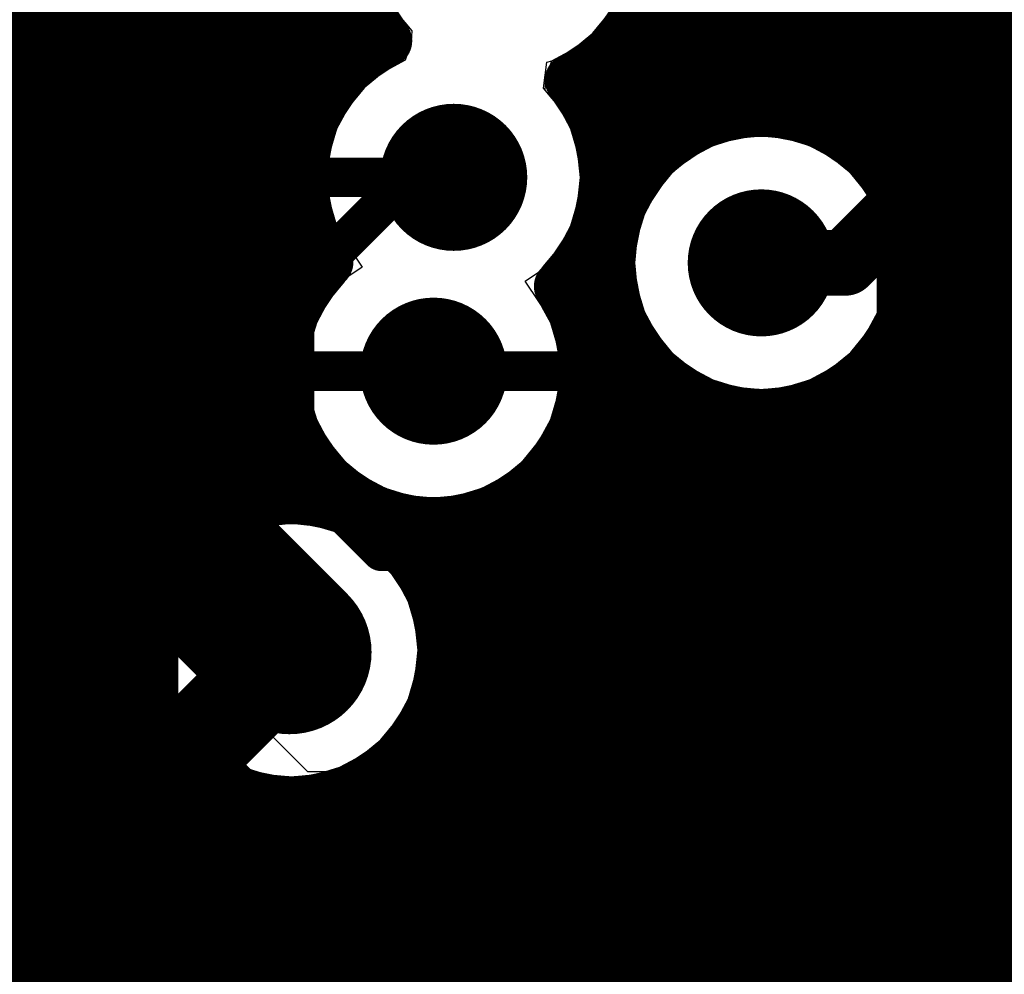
# Model space of a CAD drawing. Header units: millimetres. Extents: x 1.27 to 3.86, y 0.66 to 4.7.
# Tile 42 of 236: x 2.32 to 2.47, y 3.01 to 3.16. Entities that reach past the tile are written whole.
import ezdxf

# ---------------------------------------------------------------- set-up
doc = ezdxf.new("R2010")
doc.units = ezdxf.units.MM
doc.header["$MEASUREMENT"] = 0
for name, color, linetype in [('BottomLayer', 5, 'Continuous'), ('MidLayer1', 16, 'Continuous'), ('MidLayer2', 76, 'Continuous'), ('MidLayer3', 90, 'Continuous'), ('MidLayer4', 156, 'Continuous'), ('MidLayer5', 130, 'Continuous'), ('MidLayer6', 216, 'Continuous'), ('MultiLayer', 9, 'Continuous'), ('TopLayer', 1, 'Continuous'), ('ViaHoleLayer', 16, 'Continuous')]:
    doc.layers.add(name, color=color, linetype=linetype)

# ---------------------------------------------------------------- blocks, each defined once
blk = doc.blocks.new('0603_76')
at = {"layer": 'TopLayer'}
for points in [[(-0.0118111, -0.0187008), (-0.0118111, 0.0187008), (-0.0511811, -0.0187008), (-0.0511811, 0.0187008)], [(0.051181, -0.0187008), (0.051181, 0.0187008), (0.011811, -0.0187008), (0.011811, 0.0187008)]]:
    blk.add_solid(points, dxfattribs=at)
blk = doc.blocks.new('0603_117')
at = {"layer": 'TopLayer'}
for points in [[(-0.011811, -0.0187008), (-0.011811, 0.0187008), (-0.051181, -0.0187008), (-0.051181, 0.0187008)], [(0.051181, -0.0187008), (0.051181, 0.0187008), (0.011811, -0.0187008), (0.011811, 0.0187008)]]:
    blk.add_solid(points, dxfattribs=at)
blk = doc.blocks.new('0402L_B_259')
at = {"layer": 'BottomLayer'}
for points in [[(-0.031496, 0.0098425), (-0.031496, -0.0098425), (-0.007874, 0.0098425), (-0.007874, -0.0098425)], [(0.0078741, 0.0098425), (0.0078741, -0.0098425), (0.0314961, 0.0098425), (0.0314961, -0.0098425)]]:
    blk.add_solid(points, dxfattribs=at)
blk = doc.blocks.new('0201_B_312')
at = {"layer": 'BottomLayer'}
for points in [[(-0.0220472, 0.0082677), (-0.0220472, -0.0082677), (-0.003937, 0.0082677), (-0.003937, -0.0082677)], [(0.003937, 0.0082677), (0.003937, -0.0082677), (0.0220472, 0.0082677), (0.0220472, -0.0082677)]]:
    blk.add_solid(points, dxfattribs=at)
blk = doc.blocks.new('0402L_B_318')
at = {"layer": 'BottomLayer'}
for points in [[(-0.031496, 0.0098425), (-0.031496, -0.0098425), (-0.007874, 0.0098425), (-0.007874, -0.0098425)], [(0.0078741, 0.0098425), (0.0078741, -0.0098425), (0.0314961, 0.0098425), (0.0314961, -0.0098425)]]:
    blk.add_solid(points, dxfattribs=at)
blk = doc.blocks.new('0201_033_B_332')
at = {"layer": 'BottomLayer'}
for points in [[(-0.0220472, 0.0082677), (-0.0220472, -0.0082677), (-0.003937, 0.0082677), (-0.003937, -0.0082677)], [(0.003937, 0.0082677), (0.003937, -0.0082677), (0.0220472, 0.0082677), (0.0220472, -0.0082677)]]:
    blk.add_solid(points, dxfattribs=at)
blk = doc.blocks.new('0201_033_B_334')
at = {"layer": 'BottomLayer'}
for points in [[(-0.0220472, 0.0082677), (-0.0220472, -0.0082677), (-0.003937, 0.0082677), (-0.003937, -0.0082677)], [(0.003937, 0.0082677), (0.003937, -0.0082677), (0.0220472, 0.0082677), (0.0220472, -0.0082677)]]:
    blk.add_solid(points, dxfattribs=at)

msp = doc.modelspace()

# ---------------------------------------------------------------- linework, layer by layer
at = {"layer": 'BottomLayer'}
for points, const_width in [([(2.2885365, 3.1632129), (2.3227501, 3.1289993)], 0.006), ([(2.2732238, 3.1435279), (2.3227509, 3.0940008)], 0.006), ([(2.4450543, 3.1179982), (2.4607394, 3.1336833)], 0.01), ([(2.3487351, 3.1290008), (2.3507653, 3.131031)], 0.006), ([(2.3507653, 3.131031), (2.3854559, 3.131031)], 0.006), ([(2.4322799, 3.118), (2.4450525, 3.118)], 0.01), ([(2.4450525, 3.118), (2.4450543, 3.1179982)], 0.01), ([(2.3487351, 3.0940008), (2.3562393, 3.101505)], 0.006), ([(2.3562393, 3.101505), (2.3823939, 3.101505)], 0.006), ([(2.4474534, 3.0810284), (2.46074, 3.094315)], 0.006), ([(2.46074, 3.094315), (2.4660557, 3.0889993)], 0.006), ([(2.4660557, 3.0889993), (2.4957422, 3.0889993)], 0.006), ([(2.4474534, 3.0564613), (2.4474534, 3.0810284)], 0.006), ([(2.3296913, 3.0279501), (2.3607394, 3.0589982)], 0.015), ([(2.4199921, 3.029), (2.4474534, 3.0564613)], 0.006), ([(2.3281599, 3.0279501), (2.3296913, 3.0279501)], 0.015), ([(2.37011, 3.0051021), (2.3940079, 3.029)], 0.006)]:
    msp.add_lwpolyline(points, dxfattribs=dict(at, const_width=const_width))
for points, const_width in [([(2.3798559, 3.131031, 1), (2.3910559, 3.131031, 1)], 0.0112), ([(2.4582394, 3.1336833, 1), (2.4632394, 3.1336833, 1)], 0.005), ([(2.3492653, 3.131031, 1), (2.3522653, 3.131031, 1)], 0.003), ([(2.3492653, 3.131031, 1), (2.3522653, 3.131031, 1)], 0.003), ([(2.3839559, 3.131031, 1), (2.3869559, 3.131031, 1)], 0.003), ([(2.3212501, 3.1289993, 1), (2.3242501, 3.1289993, 1)], 0.003), ([(2.3472351, 3.1290008, 1), (2.3502351, 3.1290008, 1)], 0.003), ([(2.4266799, 3.118, 1), (2.4378799, 3.118, 1)], 0.0112), ([(2.4297799, 3.118, 1), (2.4347799, 3.118, 1)], 0.005), ([(2.4425525, 3.118, 1), (2.4475525, 3.118, 1)], 0.005), ([(2.4425525, 3.118, 1), (2.4475525, 3.118, 1)], 0.005), ([(2.4425543, 3.1179982, 1), (2.4475543, 3.1179982, 1)], 0.005), ([(2.4425543, 3.1179982, 1), (2.4475543, 3.1179982, 1)], 0.005), ([(2.3767939, 3.101505, 1), (2.3879939, 3.101505, 1)], 0.0112), ([(2.3547393, 3.101505, 1), (2.3577393, 3.101505, 1)], 0.003), ([(2.3547393, 3.101505, 1), (2.3577393, 3.101505, 1)], 0.003), ([(2.3808939, 3.101505, 1), (2.3838939, 3.101505, 1)], 0.003), ([(2.45924, 3.094315, 1), (2.46224, 3.094315, 1)], 0.003), ([(2.45924, 3.094315, 1), (2.46224, 3.094315, 1)], 0.003), ([(2.3212509, 3.0940008, 1), (2.3242509, 3.0940008, 1)], 0.003), ([(2.3472351, 3.0940008, 1), (2.3502351, 3.0940008, 1)], 0.003), ([(2.4645557, 3.0889993, 1), (2.4675557, 3.0889993, 1)], 0.003), ([(2.4645557, 3.0889993, 1), (2.4675557, 3.0889993, 1)], 0.003), ([(2.4459534, 3.0810284, 1), (2.4489534, 3.0810284, 1)], 0.003), ([(2.4459534, 3.0810284, 1), (2.4489534, 3.0810284, 1)], 0.003), ([(2.3551394, 3.0589982, 1), (2.3663394, 3.0589982, 1)], 0.0112), ([(2.3569894, 3.0589982, 1), (2.3644894, 3.0589982, 1)], 0.0075), ([(2.4459534, 3.0564613, 1), (2.4489534, 3.0564613, 1)], 0.003), ([(2.4459534, 3.0564613, 1), (2.4489534, 3.0564613, 1)], 0.003), ([(2.3244099, 3.0279501, 1), (2.3319099, 3.0279501, 1)], 0.0075), ([(2.3259413, 3.0279501, 1), (2.3334413, 3.0279501, 1)], 0.0075), ([(2.3259413, 3.0279501, 1), (2.3334413, 3.0279501, 1)], 0.0075), ([(2.3925079, 3.029, 1), (2.3955079, 3.029, 1)], 0.003), ([(2.4184921, 3.029, 1), (2.4214921, 3.029, 1)], 0.003)]:
    msp.add_lwpolyline(points, format="xyb", close=True, dxfattribs=dict(at, const_width=const_width))
at = {"layer": 'MidLayer1', "const_width": 0.008}
for points in [[(2.34, 3.0693961), (2.34, 3.383621)], [(2.345, 3.0760426), (2.345, 3.3828911)], [(2.335, 2.6134623), (2.335, 3.380475)], [(2.32, 2.5508176), (2.32, 3.3789253)], [(2.325, 2.5469222), (2.325, 3.3783259)], [(2.33, 2.5391434), (2.33, 3.378817)], [(2.35, 3.0795629), (2.35, 3.3768233)], [(2.355, 3.0814771), (2.355, 3.3735507)], [(2.36, 3.1075674), (2.36, 3.371816)], [(2.365, 3.1419761), (2.365, 3.3712684)], [(2.42, 3.1376836), (2.42, 3.3112257)], [(2.425, 3.1400282), (2.425, 3.307322)], [(2.43, 3.1410877), (2.43, 3.2650302)], [(2.435, 3.14104), (2.435, 3.2602418)], [(2.44, 3.1398778), (2.44, 3.2519268)], [(2.445, 3.137402), (2.445, 3.2434133)], [(2.45, 3.1329746), (2.45, 3.1876901)], [(2.455, 3.1226944), (2.455, 3.17828)], [(2.46, 2.938946), (2.46, 3.1739971)], [(2.465, 2.9402384), (2.465, 3.1716053)], [(2.47, 2.9404054), (2.47, 3.1705087)], [(2.37, 3.1483329), (2.37, 3.1635795)], [(2.415, 3.1334805), (2.415, 3.1592555)], [(1.9332188, 3.155), (2.3729197, 3.155)], [(2.4130801, 3.155), (2.582914, 3.155)], [(2.41, 3.1244689), (2.41, 3.1508328)], [(1.9282012, 3.15), (2.3720986, 3.15)], [(2.4091868, 3.15), (2.5856929, 3.15)], [(2.405, 3.1435317), (2.405, 3.1467646)], [(1.7269956, 3.145), (2.3669328, 3.145)], [(2.403979, 3.145), (2.5906747, 3.145)], [(1.9244454, 3.14), (2.3640597, 3.14)], [(2.4068521, 3.14), (2.4249151, 3.14)], [(2.4396447, 3.14), (2.6571365, 3.14)], [(2.0748431, 3.135), (2.3625979, 3.135)], [(2.4083139, 3.135), (2.4164926, 3.135)], [(2.4480672, 3.135), (2.6518459, 3.135)], [(2.0819641, 3.13), (2.3622788, 3.13)], [(2.408633, 3.13), (2.4124244, 3.13)], [(2.4521354, 3.13), (2.6454862, 3.13)], [(2.0856532, 3.125), (2.3630535, 3.125)], [(2.4543987, 3.125), (2.6420767, 3.125)], [(2.0876783, 3.12), (2.3650462, 3.12)], [(2.365, 3.1168573), (2.365, 3.1200859)], [(2.4058656, 3.12), (2.4091663, 3.12)], [(2.4553935, 3.12), (2.6402368, 3.12)], [(2.405, 3.1067208), (2.405, 3.1185303)], [(2.0884798, 3.115), (2.3635226, 3.115)], [(2.4022263, 3.115), (2.4092747, 3.115)], [(2.4552851, 3.115), (2.6395899, 3.115)], [(2.455, 2.9363002), (2.455, 3.1133056)], [(2.41, 2.79739), (2.41, 3.1115311)], [(2.0881866, 3.11), (2.3608051, 3.11)], [(2.4039827, 3.11), (2.4105028, 3.11)], [(2.454057, 3.11), (2.4858827, 3.11)], [(2.086754, 3.105), (2.3594587, 3.105)], [(2.4053291, 3.105), (2.4130643, 3.105)], [(2.4514955, 3.105), (2.4789429, 3.105)], [(2.415, 2.8110912), (2.415, 3.1025195)], [(2.45, 2.9315686), (2.45, 3.1030254)], [(2.0839207, 3.1), (2.3592428, 3.1)], [(2.405545, 3.1), (2.417643, 3.1)], [(2.4469168, 3.1), (2.4753161, 3.1)], [(2.42, 2.8190422), (2.42, 3.0983164)], [(2.445, 2.8246491), (2.445, 3.098598)], [(2.405, 2.7887906), (2.405, 3.0962892)], [(2.084681, 3.095), (2.3601245, 3.095)], [(2.36, 3.0821864), (2.36, 3.0954426)], [(2.4046633, 3.095), (2.4292402, 3.095)], [(2.425, 2.8229865), (2.425, 3.0959718)], [(2.43, 2.8251735), (2.43, 3.0949123)], [(2.435, 2.8261072), (2.435, 3.09496)], [(2.4353196, 3.095), (2.4733317, 3.095)], [(2.44, 2.8259408), (2.44, 3.0961222)], [(2.0862872, 3.09), (2.3622476, 3.09)], [(2.4025402, 3.09), (2.4725638, 3.09)], [(2.365, 3.0818036), (2.365, 3.0861527)], [(2.4, 2.7299957), (2.4, 3.0863966)], [(2.0867333, 3.085), (2.3660898, 3.085)], [(2.398698, 3.085), (2.4728895, 3.085)], [(2.395, 2.7282416), (2.395, 3.0820287)], [(2.0860885, 3.08), (2.3508822, 3.08)], [(2.3705966, 3.08), (2.373689, 3.08)], [(2.3910988, 3.08), (2.4743587, 3.08)], [(2.38, 3.0719315), (2.38, 3.0784288)], [(2.385, 2.7189037), (2.385, 3.0784518)], [(2.39, 2.7249577), (2.39, 3.0795873)], [(2.0842509, 3.075), (2.3439411, 3.075)], [(2.3775377, 3.075), (2.4772419, 3.075)], [(2.0808449, 3.07), (2.3403139, 3.07)], [(2.3811649, 3.07), (2.4743161, 3.07)], [(2.0744939, 3.065), (2.3383292, 3.065)], [(2.3831496, 3.065), (2.4723317, 3.065)], [(1.7269954, 3.06), (2.337561, 3.06)], [(2.3839178, 3.06), (2.4715638, 3.06)], [(1.7269954, 3.055), (2.3378865, 3.055)], [(2.3835923, 3.055), (2.4718895, 3.055)], [(1.7269954, 3.05), (2.3393555, 3.05)], [(2.3821233, 3.05), (2.4733587, 3.05)], [(2.34, 2.6195851), (2.34, 3.0486003)], [(2.38, 2.5377535), (2.38, 3.0460649)], [(1.7269954, 3.045), (2.3422383, 3.045)], [(2.3792405, 3.045), (2.4762419, 3.045)], [(2.345, 2.6228981), (2.345, 3.0419538)], [(2.375, 2.6141666), (2.375, 3.0406986)], [(1.7269953, 3.04), (2.3474237, 3.04)], [(2.3740551, 3.04), (2.481428, 3.04)], [(2.35, 2.6246721), (2.35, 3.0384335)], [(2.37, 2.6199359), (2.37, 3.0377266)], [(2.355, 2.6252631), (2.355, 3.0365193)], [(2.365, 2.6230958), (2.365, 3.0361928)], [(1.7269953, 3.035), (2.684087, 3.035)], [(2.36, 2.6247635), (2.36, 3.03581)], [(1.9103586, 3.03), (2.6869755, 3.03)], [(2.2985196, 3.025), (2.5565753, 3.025)], [(2.3057743, 3.02), (2.5479818, 3.02)], [(2.309508, 3.015), (2.5438723, 3.015)], [(2.3115618, 3.01), (2.5415839, 3.01)]]:
    msp.add_lwpolyline(points, dxfattribs=at)
for points in [[(2.3751406, 3.1518117, -0.379075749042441), (2.3761372, 3.1825539)], [(2.4161999, 3.16662, -0.284860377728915), (2.4033152, 3.1458394)], [(2.3661889, 3.1181073, -0.4528465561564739), (2.3751406, 3.1518116)], [(2.4033152, 3.1458393, -0.1748171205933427), (2.4086559, 3.131031)], [(2.4086559, 3.131031, -0.2020609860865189), (2.401661, 3.1144287)], [(2.4055939, 3.101505, -1.506457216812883), (2.3661888, 3.1181073)], [(2.4016609, 3.1144287, -0.1487922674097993), (2.4055939, 3.101505)], [(2.4775605, 3.0745887, -1.407134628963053), (2.5189422, 3.0889993)], [(2.5179422, 3.0589993, -1.457980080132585), (2.4775605, 3.0745887)]]:
    msp.add_lwpolyline(points, format="xyb", dxfattribs=at)
at = {"layer": 'MidLayer1'}
for points, const_width in [([(2.3709197, 3.155, 1), (2.3749197, 3.155, 1)], 0.004), ([(2.4110801, 3.155, 1), (2.4150801, 3.155, 1)], 0.004), ([(2.3731406, 3.1518117, 1), (2.3771406, 3.1518117, 1)], 0.004), ([(2.3731406, 3.1518116, 1), (2.3771406, 3.1518116, 1)], 0.004), ([(2.408, 3.1508328, 1), (2.412, 3.1508328, 1)], 0.004), ([(2.3700986, 3.15, 1), (2.3740986, 3.15, 1)], 0.004), ([(2.4071868, 3.15, 1), (2.4111868, 3.15, 1)], 0.004), ([(2.368, 3.1483329, 1), (2.372, 3.1483329, 1)], 0.004), ([(2.4013152, 3.1458394, 1), (2.4053152, 3.1458394, 1)], 0.004), ([(2.4013152, 3.1458393, 1), (2.4053152, 3.1458393, 1)], 0.004), ([(2.403, 3.1467646, 1), (2.407, 3.1467646, 1)], 0.004), ([(2.3649328, 3.145, 1), (2.3689328, 3.145, 1)], 0.004), ([(2.401979, 3.145, 1), (2.405979, 3.145, 1)], 0.004), ([(2.403, 3.1435317, 1), (2.407, 3.1435317, 1)], 0.004), ([(2.363, 3.1419761, 1), (2.367, 3.1419761, 1)], 0.004), ([(2.4554799, 3.118, 1), (2.4090799, 3.118, 1)], 0.008), ([(2.3620597, 3.14, 1), (2.3660597, 3.14, 1)], 0.004), ([(2.4048521, 3.14, 1), (2.4088521, 3.14, 1)], 0.004), ([(2.4229151, 3.14, 1), (2.4269151, 3.14, 1)], 0.004), ([(2.423, 3.1400282, 1), (2.427, 3.1400282, 1)], 0.004), ([(2.428, 3.1410877, 1), (2.432, 3.1410877, 1)], 0.004), ([(2.433, 3.14104, 1), (2.437, 3.14104, 1)], 0.004), ([(2.4376447, 3.14, 1), (2.4416447, 3.14, 1)], 0.004), ([(2.438, 3.1398778, 1), (2.442, 3.1398778, 1)], 0.004), ([(2.3798559, 3.131031, 1), (2.3910559, 3.131031, 1)], 0.0112), ([(2.418, 3.1376836, 1), (2.422, 3.1376836, 1)], 0.004), ([(2.443, 3.137402, 1), (2.447, 3.137402, 1)], 0.004), ([(2.3605979, 3.135, 1), (2.3645979, 3.135, 1)], 0.004), ([(2.4063139, 3.135, 1), (2.4103139, 3.135, 1)], 0.004), ([(2.4144926, 3.135, 1), (2.4184926, 3.135, 1)], 0.004), ([(2.4460672, 3.135, 1), (2.4500672, 3.135, 1)], 0.004), ([(2.413, 3.1334805, 1), (2.417, 3.1334805, 1)], 0.004), ([(2.448, 3.1329746, 1), (2.452, 3.1329746, 1)], 0.004), ([(2.4066559, 3.131031, 1), (2.4106559, 3.131031, 1)], 0.004), ([(2.4066559, 3.131031, 1), (2.4106559, 3.131031, 1)], 0.004), ([(2.3602788, 3.13, 1), (2.3642788, 3.13, 1)], 0.004), ([(2.406633, 3.13, 1), (2.410633, 3.13, 1)], 0.004), ([(2.4104244, 3.13, 1), (2.4144244, 3.13, 1)], 0.004), ([(2.4501354, 3.13, 1), (2.4541354, 3.13, 1)], 0.004), ([(2.3610535, 3.125, 1), (2.3650535, 3.125, 1)], 0.004), ([(2.4266799, 3.118, 1), (2.4378799, 3.118, 1)], 0.0112), ([(2.4523987, 3.125, 1), (2.4563987, 3.125, 1)], 0.004), ([(2.408, 3.1244689, 1), (2.412, 3.1244689, 1)], 0.004), ([(2.453, 3.1226944, 1), (2.457, 3.1226944, 1)], 0.004), ([(2.363, 3.1200859, 1), (2.367, 3.1200859, 1)], 0.004), ([(2.3630462, 3.12, 1), (2.3670462, 3.12, 1)], 0.004), ([(2.4038656, 3.12, 1), (2.4078656, 3.12, 1)], 0.004), ([(2.4071663, 3.12, 1), (2.4111663, 3.12, 1)], 0.004), ([(2.4533935, 3.12, 1), (2.4573935, 3.12, 1)], 0.004), ([(2.3641888, 3.1181073, 1), (2.3681888, 3.1181073, 1)], 0.004), ([(2.3641889, 3.1181073, 1), (2.3681889, 3.1181073, 1)], 0.004), ([(2.403, 3.1185303, 1), (2.407, 3.1185303, 1)], 0.004), ([(2.4070799, 3.118, 1), (2.4110799, 3.118, 1)], 0.004), ([(2.4534799, 3.118, 1), (2.4574799, 3.118, 1)], 0.004), ([(2.363, 3.1168573, 1), (2.367, 3.1168573, 1)], 0.004), ([(2.3615226, 3.115, 1), (2.3655226, 3.115, 1)], 0.004), ([(2.3996609, 3.1144287, 1), (2.4036609, 3.1144287, 1)], 0.004), ([(2.399661, 3.1144287, 1), (2.403661, 3.1144287, 1)], 0.004), ([(2.4002263, 3.115, 1), (2.4042263, 3.115, 1)], 0.004), ([(2.4072747, 3.115, 1), (2.4112747, 3.115, 1)], 0.004), ([(2.4532851, 3.115, 1), (2.4572851, 3.115, 1)], 0.004), ([(2.453, 3.1133056, 1), (2.457, 3.1133056, 1)], 0.004), ([(2.408, 3.1115311, 1), (2.412, 3.1115311, 1)], 0.004), ([(2.3588051, 3.11, 1), (2.3628051, 3.11, 1)], 0.004), ([(2.4019827, 3.11, 1), (2.4059827, 3.11, 1)], 0.004), ([(2.4085028, 3.11, 1), (2.4125028, 3.11, 1)], 0.004), ([(2.452057, 3.11, 1), (2.456057, 3.11, 1)], 0.004), ([(2.3767939, 3.101505, 1), (2.3879939, 3.101505, 1)], 0.0112), ([(2.358, 3.1075674, 1), (2.362, 3.1075674, 1)], 0.004), ([(2.403, 3.1067208, 1), (2.407, 3.1067208, 1)], 0.004), ([(2.3574587, 3.105, 1), (2.3614587, 3.105, 1)], 0.004), ([(2.4033291, 3.105, 1), (2.4073291, 3.105, 1)], 0.004), ([(2.4110643, 3.105, 1), (2.4150643, 3.105, 1)], 0.004), ([(2.4494955, 3.105, 1), (2.4534955, 3.105, 1)], 0.004), ([(2.413, 3.1025195, 1), (2.417, 3.1025195, 1)], 0.004), ([(2.448, 3.1030254, 1), (2.452, 3.1030254, 1)], 0.004), ([(2.4035939, 3.101505, 1), (2.4075939, 3.101505, 1)], 0.004), ([(2.4035939, 3.101505, 1), (2.4075939, 3.101505, 1)], 0.004), ([(2.3572428, 3.1, 1), (2.3612428, 3.1, 1)], 0.004), ([(2.403545, 3.1, 1), (2.407545, 3.1, 1)], 0.004), ([(2.415643, 3.1, 1), (2.419643, 3.1, 1)], 0.004), ([(2.4449168, 3.1, 1), (2.4489168, 3.1, 1)], 0.004), ([(2.418, 3.0983164, 1), (2.422, 3.0983164, 1)], 0.004), ([(2.443, 3.098598, 1), (2.447, 3.098598, 1)], 0.004), ([(2.403, 3.0962892, 1), (2.407, 3.0962892, 1)], 0.004), ([(2.358, 3.0954426, 1), (2.362, 3.0954426, 1)], 0.004), ([(2.3581245, 3.095, 1), (2.3621245, 3.095, 1)], 0.004), ([(2.4026633, 3.095, 1), (2.4066633, 3.095, 1)], 0.004), ([(2.423, 3.0959718, 1), (2.427, 3.0959718, 1)], 0.004), ([(2.4272402, 3.095, 1), (2.4312402, 3.095, 1)], 0.004), ([(2.428, 3.0949123, 1), (2.432, 3.0949123, 1)], 0.004), ([(2.433, 3.09496, 1), (2.437, 3.09496, 1)], 0.004), ([(2.4333196, 3.095, 1), (2.4373196, 3.095, 1)], 0.004), ([(2.438, 3.0961222, 1), (2.442, 3.0961222, 1)], 0.004), ([(2.3602476, 3.09, 1), (2.3642476, 3.09, 1)], 0.004), ([(2.4005402, 3.09, 1), (2.4045402, 3.09, 1)], 0.004), ([(2.4705638, 3.09, 1), (2.4745638, 3.09, 1)], 0.004), ([(2.363, 3.0861527, 1), (2.367, 3.0861527, 1)], 0.004), ([(2.398, 3.0863966, 1), (2.402, 3.0863966, 1)], 0.004), ([(2.3640898, 3.085, 1), (2.3680898, 3.085, 1)], 0.004), ([(2.396698, 3.085, 1), (2.400698, 3.085, 1)], 0.004), ([(2.4708895, 3.085, 1), (2.4748895, 3.085, 1)], 0.004), ([(2.3839394, 3.0589982, 1), (2.3375394, 3.0589982, 1)], 0.008), ([(2.353, 3.0814771, 1), (2.357, 3.0814771, 1)], 0.004), ([(2.358, 3.0821864, 1), (2.362, 3.0821864, 1)], 0.004), ([(2.363, 3.0818036, 1), (2.367, 3.0818036, 1)], 0.004), ([(2.393, 3.0820287, 1), (2.397, 3.0820287, 1)], 0.004), ([(2.3488822, 3.08, 1), (2.3528822, 3.08, 1)], 0.004), ([(2.3685966, 3.08, 1), (2.3725966, 3.08, 1)], 0.004), ([(2.371689, 3.08, 1), (2.375689, 3.08, 1)], 0.004), ([(2.3890988, 3.08, 1), (2.3930988, 3.08, 1)], 0.004), ([(2.348, 3.0795629, 1), (2.352, 3.0795629, 1)], 0.004), ([(2.378, 3.0784288, 1), (2.382, 3.0784288, 1)], 0.004), ([(2.383, 3.0784518, 1), (2.387, 3.0784518, 1)], 0.004), ([(2.388, 3.0795873, 1), (2.392, 3.0795873, 1)], 0.004), ([(2.343, 3.0760426, 1), (2.347, 3.0760426, 1)], 0.004), ([(2.3419411, 3.075, 1), (2.3459411, 3.075, 1)], 0.004), ([(2.3755377, 3.075, 1), (2.3795377, 3.075, 1)], 0.004), ([(2.378, 3.0719315, 1), (2.382, 3.0719315, 1)], 0.004), ([(2.338, 3.0693961, 1), (2.342, 3.0693961, 1)], 0.004), ([(2.3383139, 3.07, 1), (2.3423139, 3.07, 1)], 0.004), ([(2.3791649, 3.07, 1), (2.3831649, 3.07, 1)], 0.004), ([(2.3551394, 3.0589982, 1), (2.3663394, 3.0589982, 1)], 0.0112), ([(2.3363292, 3.065, 1), (2.3403292, 3.065, 1)], 0.004), ([(2.3811496, 3.065, 1), (2.3851496, 3.065, 1)], 0.004), ([(2.4703317, 3.065, 1), (2.4743317, 3.065, 1)], 0.004), ([(2.3355394, 3.0589982, 1), (2.3395394, 3.0589982, 1)], 0.004), ([(2.335561, 3.06, 1), (2.339561, 3.06, 1)], 0.004), ([(2.3819178, 3.06, 1), (2.3859178, 3.06, 1)], 0.004), ([(2.3819394, 3.0589982, 1), (2.3859394, 3.0589982, 1)], 0.004), ([(2.4695638, 3.06, 1), (2.4735638, 3.06, 1)], 0.004), ([(2.3358865, 3.055, 1), (2.3398865, 3.055, 1)], 0.004), ([(2.3815923, 3.055, 1), (2.3855923, 3.055, 1)], 0.004), ([(2.4698895, 3.055, 1), (2.4738895, 3.055, 1)], 0.004), ([(2.3373555, 3.05, 1), (2.3413555, 3.05, 1)], 0.004), ([(2.3801233, 3.05, 1), (2.3841233, 3.05, 1)], 0.004), ([(2.338, 3.0486003, 1), (2.342, 3.0486003, 1)], 0.004), ([(2.378, 3.0460649, 1), (2.382, 3.0460649, 1)], 0.004), ([(2.3402383, 3.045, 1), (2.3442383, 3.045, 1)], 0.004), ([(2.3772405, 3.045, 1), (2.3812405, 3.045, 1)], 0.004), ([(2.343, 3.0419538, 1), (2.347, 3.0419538, 1)], 0.004), ([(2.373, 3.0406986, 1), (2.377, 3.0406986, 1)], 0.004), ([(2.3454237, 3.04, 1), (2.3494237, 3.04, 1)], 0.004), ([(2.3720551, 3.04, 1), (2.3760551, 3.04, 1)], 0.004), ([(2.348, 3.0384335, 1), (2.352, 3.0384335, 1)], 0.004), ([(2.368, 3.0377266, 1), (2.372, 3.0377266, 1)], 0.004), ([(2.353, 3.0365193, 1), (2.357, 3.0365193, 1)], 0.004), ([(2.363, 3.0361928, 1), (2.367, 3.0361928, 1)], 0.004), ([(2.358, 3.03581, 1), (2.362, 3.03581, 1)], 0.004)]:
    msp.add_lwpolyline(points, format="xyb", close=True, dxfattribs=dict(at, const_width=const_width))
at = {"layer": 'MidLayer2', "const_width": 0.006}
for points in [[(2.3390379, 3.155668), (2.3799199, 3.19655)], [(2.4268399, 3.192261), (2.516014, 3.1030869)], [(2.4148399, 3.1872905), (2.4957422, 3.1063882)], [(2.3239229, 3.044123), (2.3239229, 3.173933)], [(2.3390379, 3.0521326), (2.3390379, 3.155668)], [(2.3588689, 3.111184), (2.3787159, 3.131031)], [(2.3787159, 3.131031), (2.3854559, 3.131031)], [(2.3588689, 3.0896415), (2.3588689, 3.111184)], [(2.3823939, 3.101505), (2.4053709, 3.101505)], [(2.4053709, 3.101505), (2.4837629, 3.023113)], [(2.3588689, 3.0896415), (2.3744627, 3.0740477)], [(2.3744627, 3.0740477), (2.4158577, 3.0740477)], [(2.4158577, 3.0740477), (2.5186399, 2.9712655)], [(2.3390379, 3.0521326), (2.4057005, 2.98547)], [(2.3239229, 3.044123), (2.3837729, 2.984273)], [(2.3110379, 3.036015), (2.3716459, 2.975407)]]:
    msp.add_lwpolyline(points, dxfattribs=at)
at = {"layer": 'MidLayer2'}
for points, const_width in [([(2.3375379, 3.155668, 1), (2.3405379, 3.155668, 1)], 0.003), ([(2.3375379, 3.155668, 1), (2.3405379, 3.155668, 1)], 0.003), ([(2.3798559, 3.131031, 1), (2.3910559, 3.131031, 1)], 0.0112), ([(2.3772159, 3.131031, 1), (2.3802159, 3.131031, 1)], 0.003), ([(2.3772159, 3.131031, 1), (2.3802159, 3.131031, 1)], 0.003), ([(2.3839559, 3.131031, 1), (2.3869559, 3.131031, 1)], 0.003), ([(2.4266799, 3.118, 1), (2.4378799, 3.118, 1)], 0.0112), ([(2.3573689, 3.111184, 1), (2.3603689, 3.111184, 1)], 0.003), ([(2.3573689, 3.111184, 1), (2.3603689, 3.111184, 1)], 0.003), ([(2.3767939, 3.101505, 1), (2.3879939, 3.101505, 1)], 0.0112), ([(2.3808939, 3.101505, 1), (2.3838939, 3.101505, 1)], 0.003), ([(2.4038709, 3.101505, 1), (2.4068709, 3.101505, 1)], 0.003), ([(2.4038709, 3.101505, 1), (2.4068709, 3.101505, 1)], 0.003), ([(2.3573689, 3.0896415, 1), (2.3603689, 3.0896415, 1)], 0.003), ([(2.3573689, 3.0896415, 1), (2.3603689, 3.0896415, 1)], 0.003), ([(2.3729627, 3.0740477, 1), (2.3759627, 3.0740477, 1)], 0.003), ([(2.3729627, 3.0740477, 1), (2.3759627, 3.0740477, 1)], 0.003), ([(2.4143577, 3.0740477, 1), (2.4173577, 3.0740477, 1)], 0.003), ([(2.4143577, 3.0740477, 1), (2.4173577, 3.0740477, 1)], 0.003), ([(2.3551394, 3.0589982, 1), (2.3663394, 3.0589982, 1)], 0.0112), ([(2.3375379, 3.0521326, 1), (2.3405379, 3.0521326, 1)], 0.003), ([(2.3375379, 3.0521326, 1), (2.3405379, 3.0521326, 1)], 0.003), ([(2.3224229, 3.044123, 1), (2.3254229, 3.044123, 1)], 0.003), ([(2.3224229, 3.044123, 1), (2.3254229, 3.044123, 1)], 0.003)]:
    msp.add_lwpolyline(points, format="xyb", close=True, dxfattribs=dict(at, const_width=const_width))
at = {"layer": 'MidLayer3'}
for points, const_width in [([(2.3612569, 3.089629), (2.3612569, 3.310562)], 0.006), ([(2.4281669, 3.190262), (2.4676829, 3.150746)], 0.006), ([(2.4161349, 3.1769185), (2.4528419, 3.1402115)], 0.006), ([(2.4676829, 3.037657), (2.4676829, 3.150746)], 0.006), ([(2.4528419, 3.062966), (2.4528419, 3.1402115)], 0.006), ([(2.2896999, 3.1294553), (2.3604482, 3.058707)], 0.025), ([(2.3612569, 3.089629), (2.3835609, 3.067325)], 0.006), ([(2.3835609, 3.044918), (2.3835609, 3.067325)], 0.006), ([(2.3956789, 3.005803), (2.4528419, 3.062966)], 0.006), ([(2.3635249, 3.024882), (2.3835609, 3.044918)], 0.006), ([(2.4676829, 3.037657), (2.4920699, 3.01327)], 0.006), ([(2.2770199, 3.024882), (2.3635249, 3.024882)], 0.006)]:
    msp.add_lwpolyline(points, dxfattribs=dict(at, const_width=const_width))
for points, const_width in [([(2.4661829, 3.150746, 1), (2.4691829, 3.150746, 1)], 0.003), ([(2.4661829, 3.150746, 1), (2.4691829, 3.150746, 1)], 0.003), ([(2.3798559, 3.131031, 1), (2.3910559, 3.131031, 1)], 0.0112), ([(2.4513419, 3.1402115, 1), (2.4543419, 3.1402115, 1)], 0.003), ([(2.4513419, 3.1402115, 1), (2.4543419, 3.1402115, 1)], 0.003), ([(2.4266799, 3.118, 1), (2.4378799, 3.118, 1)], 0.0112), ([(2.3767939, 3.101505, 1), (2.3879939, 3.101505, 1)], 0.0112), ([(2.3597569, 3.089629, 1), (2.3627569, 3.089629, 1)], 0.003), ([(2.3597569, 3.089629, 1), (2.3627569, 3.089629, 1)], 0.003), ([(2.3541982, 3.058707, 1), (2.3666982, 3.058707, 1)], 0.0125), ([(2.3551394, 3.0589982, 1), (2.3663394, 3.0589982, 1)], 0.0112), ([(2.3820609, 3.067325, 1), (2.3850609, 3.067325, 1)], 0.003), ([(2.3820609, 3.067325, 1), (2.3850609, 3.067325, 1)], 0.003), ([(2.4513419, 3.062966, 1), (2.4543419, 3.062966, 1)], 0.003), ([(2.4513419, 3.062966, 1), (2.4543419, 3.062966, 1)], 0.003), ([(2.3820609, 3.044918, 1), (2.3850609, 3.044918, 1)], 0.003), ([(2.3820609, 3.044918, 1), (2.3850609, 3.044918, 1)], 0.003), ([(2.4661829, 3.037657, 1), (2.4691829, 3.037657, 1)], 0.003), ([(2.4661829, 3.037657, 1), (2.4691829, 3.037657, 1)], 0.003), ([(2.3620249, 3.024882, 1), (2.3650249, 3.024882, 1)], 0.003), ([(2.3620249, 3.024882, 1), (2.3650249, 3.024882, 1)], 0.003)]:
    msp.add_lwpolyline(points, format="xyb", close=True, dxfattribs=dict(at, const_width=const_width))
at = {"layer": 'MidLayer4'}
for p, q in [((2.3749138, 3.1591285), (2.3781696, 3.1542559)), ((2.4068424, 3.1527775), (2.411086, 3.1591285)), ((2.3781696, 3.1542559), (2.3780254, 3.1506463)), ((2.4016557, 3.1493119), (2.4068424, 3.1527775)), ((2.3780254, 3.1506463), (2.3768001, 3.1483391)), ((2.3768001, 3.1483391), (2.3716134, 3.1448735)), ((2.4004304, 3.1470047), (2.4016557, 3.1493119)), ((2.4002862, 3.1433951), (2.4004304, 3.1470047)), ((2.3716134, 3.1448735), (2.3673698, 3.1385225)), ((2.403542, 3.1385225), (2.4002862, 3.1433951)), ((2.3673698, 3.1385225), (2.3658797, 3.131031)), ((2.4050321, 3.131031), (2.403542, 3.1385225)), ((2.4322799, 3.1375762), (2.4247884, 3.1360861)), ((2.4397714, 3.1360861), (2.4322799, 3.1375762)), ((2.4247884, 3.1360861), (2.4184374, 3.1318425)), ((2.4461224, 3.1318425), (2.4397714, 3.1360861)), ((2.4184374, 3.1318425), (2.4141938, 3.1254915)), ((2.450366, 3.1254915), (2.4461224, 3.1318425)), ((2.3658797, 3.131031), (2.3673698, 3.1235395)), ((2.403542, 3.1235395), (2.4050321, 3.131031)), ((2.4141938, 3.1254915), (2.4127037, 3.118)), ((2.4518561, 3.118), (2.450366, 3.1254915)), ((2.3673698, 3.1235395), (2.3715187, 3.1173302)), ((2.3992984, 3.1171885), (2.403542, 3.1235395)), ((2.3715187, 3.1173302), (2.3685514, 3.1153475)), ((2.3963311, 3.1152058), (2.3992984, 3.1171885)), ((2.4127037, 3.118), (2.4141938, 3.1105085)), ((2.450366, 3.1105085), (2.4518561, 3.118)), ((2.3685514, 3.1153475), (2.3643078, 3.1089965)), ((2.40048, 3.1089965), (2.3963311, 3.1152058)), ((2.4141938, 3.1105085), (2.4184374, 3.1041575)), ((2.4461224, 3.1041575), (2.450366, 3.1105085)), ((2.3643078, 3.1089965), (2.3628177, 3.101505)), ((2.4019701, 3.101505), (2.40048, 3.1089965)), ((2.4184374, 3.1041575), (2.4247884, 3.0999139)), ((2.4397714, 3.0999139), (2.4461224, 3.1041575)), ((2.3628177, 3.101505), (2.3643078, 3.0940135)), ((2.40048, 3.0940135), (2.4019701, 3.101505)), ((2.4247884, 3.0999139), (2.4322799, 3.0984238)), ((2.4322799, 3.0984238), (2.4397714, 3.0999139)), ((2.3643078, 3.0940135), (2.3685514, 3.0876625)), ((2.3962364, 3.0876625), (2.40048, 3.0940135)), ((2.3685514, 3.0876625), (2.3749024, 3.0834189)), ((2.3898854, 3.0834189), (2.3962364, 3.0876625)), ((2.3749024, 3.0834189), (2.3823939, 3.0819288)), ((2.3823939, 3.0819288), (2.3898854, 3.0834189)), ((2.3607394, 3.0785744), (2.3532479, 3.0770843)), ((2.3682309, 3.0770843), (2.3607394, 3.0785744)), ((2.3532479, 3.0770843), (2.3468969, 3.0728407)), ((2.3745819, 3.0728407), (2.3682309, 3.0770843)), ((2.3468969, 3.0728407), (2.3426533, 3.0664897)), ((2.3788255, 3.0664897), (2.3745819, 3.0728407)), ((2.3426533, 3.0664897), (2.3411632, 3.0589982)), ((2.3803156, 3.0589982), (2.3788255, 3.0664897)), ((2.3411632, 3.0589982), (2.3426533, 3.0515067)), ((2.3788255, 3.0515067), (2.3803156, 3.0589982)), ((2.3426533, 3.0515067), (2.3468969, 3.0451557)), ((2.3745819, 3.0451557), (2.3788255, 3.0515067)), ((2.3468969, 3.0451557), (2.3532479, 3.0409121)), ((2.3682309, 3.0409121), (2.3745819, 3.0451557)), ((2.3532479, 3.0409121), (2.3607394, 3.039422)), ((2.3607394, 3.039422), (2.3682309, 3.0409121))]:
    msp.add_line(p, q, dxfattribs=at)
at = {"layer": 'MidLayer4', "const_width": 0.0112}
for points in [[(2.3798559, 3.131031, 1), (2.3910559, 3.131031, 1)], [(2.4266799, 3.118, 1), (2.4378799, 3.118, 1)], [(2.3767939, 3.101505, 1), (2.3879939, 3.101505, 1)], [(2.3551394, 3.0589982, 1), (2.3663394, 3.0589982, 1)]]:
    msp.add_lwpolyline(points, format="xyb", close=True, dxfattribs=at)
at = {"layer": 'MidLayer5'}
for p, q in [((2.3294445, 3.2852105), (2.3294445, 3.0467315)), ((2.406642, 3.1529779), (2.4090414, 3.1559014)), ((2.4037185, 3.1505785), (2.406642, 3.1529779)), ((2.400383, 3.1487957), (2.4037185, 3.1505785)), ((2.3991375, 3.144625), (2.399644, 3.1485715)), ((2.399644, 3.1485715), (2.400383, 3.1487957)), ((2.4014974, 3.1417496), (2.3991375, 3.144625)), ((2.4032802, 3.1384141), (2.4014974, 3.1417496)), ((2.4043781, 3.1347949), (2.4032802, 3.1384141)), ((2.428516, 3.1369222), (2.4248968, 3.1358243)), ((2.4322799, 3.1372929), (2.428516, 3.1369222)), ((2.4360438, 3.1369222), (2.4322799, 3.1372929)), ((2.439663, 3.1358243), (2.4360438, 3.1369222)), ((2.4047488, 3.131031), (2.4043781, 3.1347949)), ((2.4248968, 3.1358243), (2.4215613, 3.1340415)), ((2.4429985, 3.1340415), (2.439663, 3.1358243)), ((2.4215613, 3.1340415), (2.4186378, 3.1316421)), ((2.445922, 3.1316421), (2.4429985, 3.1340415)), ((2.4186378, 3.1316421), (2.4162384, 3.1287186)), ((2.4483214, 3.1287186), (2.445922, 3.1316421)), ((2.4043781, 3.1272671), (2.4047488, 3.131031)), ((2.4162384, 3.1287186), (2.4144556, 3.1253831)), ((2.4501042, 3.1253831), (2.4483214, 3.1287186)), ((2.4032802, 3.1236479), (2.4043781, 3.1272671)), ((2.4144556, 3.1253831), (2.4133577, 3.1217639)), ((2.4512021, 3.1217639), (2.4501042, 3.1253831)), ((2.4014974, 3.1203124), (2.4032802, 3.1236479)), ((2.4133577, 3.1217639), (2.412987, 3.118)), ((2.4515728, 3.118), (2.4512021, 3.1217639)), ((2.399098, 3.1173889), (2.4014974, 3.1203124)), ((2.3989399, 3.1172591), (2.399098, 3.1173889)), ((2.3989399, 3.1112797), (2.3989399, 3.1172591)), ((2.412987, 3.118), (2.4133577, 3.1142361)), ((2.4512021, 3.1142361), (2.4515728, 3.118)), ((2.4133577, 3.1142361), (2.4144556, 3.1106169)), ((2.4501042, 3.1106169), (2.4512021, 3.1142361)), ((2.4002182, 3.1088881), (2.3989399, 3.1112797)), ((2.4144556, 3.1106169), (2.4162384, 3.1072814)), ((2.4483214, 3.1072814), (2.4501042, 3.1106169)), ((2.4013161, 3.1052689), (2.4002182, 3.1088881)), ((2.4162384, 3.1072814), (2.4186378, 3.1043579)), ((2.445922, 3.1043579), (2.4483214, 3.1072814)), ((2.4016868, 3.101505), (2.4013161, 3.1052689)), ((2.4186378, 3.1043579), (2.4215613, 3.1019585)), ((2.4429985, 3.1019585), (2.445922, 3.1043579)), ((2.4215613, 3.1019585), (2.4248968, 3.1001757)), ((2.439663, 3.1001757), (2.4429985, 3.1019585)), ((2.4013161, 3.0977411), (2.4016868, 3.101505)), ((2.4248968, 3.1001757), (2.428516, 3.0990778)), ((2.4360438, 3.0990778), (2.439663, 3.1001757)), ((2.428516, 3.0990778), (2.4322799, 3.0987071)), ((2.4322799, 3.0987071), (2.4360438, 3.0990778)), ((2.4002182, 3.0941219), (2.4013161, 3.0977411)), ((2.3989399, 3.0917303), (2.4002182, 3.0941219)), ((2.39894, 2.9798419), (2.3989399, 3.0917303)), ((2.3294445, 3.0467315), (2.3298225, 3.0438599)), ((2.3298225, 3.0438599), (2.3309309, 3.041184)), ((2.3309309, 3.041184), (2.3326941, 3.0388862)), ((2.3326941, 3.0388862), (2.356663, 3.0149173)), ((2.356663, 3.0149173), (2.356663, 2.6564336))]:
    msp.add_line(p, q, dxfattribs=at)
at = {"layer": 'MidLayer5', "const_width": 0.006}
for points in [[(2.3405394, 3.0467315), (2.3405394, 3.2852105)], [(2.3532136, 3.0975043), (2.3532136, 3.2785117)], [(2.3532136, 3.0975043), (2.3869204, 3.0637975)], [(2.3869204, 2.8839865), (2.3869204, 3.0637975)], [(2.3405394, 3.0467315), (2.3677579, 3.019513)], [(2.3677579, 2.651838), (2.3677579, 3.019513)]]:
    msp.add_lwpolyline(points, dxfattribs=at)
at = {"layer": 'MidLayer5'}
for points, const_width in [([(2.3798559, 3.131031, 1), (2.3910559, 3.131031, 1)], 0.0112), ([(2.4266799, 3.118, 1), (2.4378799, 3.118, 1)], 0.0112), ([(2.3767939, 3.101505, 1), (2.3879939, 3.101505, 1)], 0.0112), ([(2.3517136, 3.0975043, 1), (2.3547136, 3.0975043, 1)], 0.003), ([(2.3517136, 3.0975043, 1), (2.3547136, 3.0975043, 1)], 0.003), ([(2.3551394, 3.0589982, 1), (2.3663394, 3.0589982, 1)], 0.0112), ([(2.3854204, 3.0637975, 1), (2.3884204, 3.0637975, 1)], 0.003), ([(2.3854204, 3.0637975, 1), (2.3884204, 3.0637975, 1)], 0.003), ([(2.3390394, 3.0467315, 1), (2.3420394, 3.0467315, 1)], 0.003), ([(2.3390394, 3.0467315, 1), (2.3420394, 3.0467315, 1)], 0.003), ([(2.3662579, 3.019513, 1), (2.3692579, 3.019513, 1)], 0.003), ([(2.3662579, 3.019513, 1), (2.3692579, 3.019513, 1)], 0.003)]:
    msp.add_lwpolyline(points, format="xyb", close=True, dxfattribs=dict(at, const_width=const_width))
at = {"layer": 'MidLayer6'}
for p, q in [((2.3769584, 3.1559014), (2.3790639, 3.153336)), ((2.406642, 3.1529779), (2.4090414, 3.1559014)), ((2.3790639, 3.153336), (2.3789686, 3.1517275)), ((2.4037185, 3.1505785), (2.406642, 3.1529779)), ((2.3789686, 3.1517275), (2.378075, 3.148856)), ((2.400383, 3.1487957), (2.4037185, 3.1505785)), ((2.3780728, 3.1488553), (2.3747373, 3.1470725)), ((2.378075, 3.148856), (2.3780728, 3.1488553)), ((2.3994872, 3.1459235), (2.4003808, 3.148795)), ((2.4003808, 3.148795), (2.400383, 3.1487957)), ((2.3747373, 3.1470725), (2.3718138, 3.1446731)), ((2.3993919, 3.144315), (2.3994872, 3.1459235)), ((2.3718138, 3.1446731), (2.3694144, 3.1417496)), ((2.4014974, 3.1417496), (2.3993919, 3.144315)), ((2.3694144, 3.1417496), (2.3676316, 3.1384141)), ((2.4032802, 3.1384141), (2.4014974, 3.1417496)), ((2.3676316, 3.1384141), (2.3665337, 3.1347949)), ((2.4043781, 3.1347949), (2.4032802, 3.1384141)), ((2.428516, 3.1369222), (2.4248968, 3.1358243)), ((2.4322799, 3.1372929), (2.428516, 3.1369222)), ((2.4360438, 3.1369222), (2.4322799, 3.1372929)), ((2.439663, 3.1358243), (2.4360438, 3.1369222)), ((2.3665337, 3.1347949), (2.366163, 3.131031)), ((2.4047488, 3.131031), (2.4043781, 3.1347949)), ((2.4248968, 3.1358243), (2.4215613, 3.1340415)), ((2.4429985, 3.1340415), (2.439663, 3.1358243)), ((2.4215613, 3.1340415), (2.4186378, 3.1316421)), ((2.445922, 3.1316421), (2.4429985, 3.1340415)), ((2.4186378, 3.1316421), (2.4162384, 3.1287186)), ((2.4483214, 3.1287186), (2.445922, 3.1316421)), ((2.366163, 3.131031), (2.3665337, 3.1272671)), ((2.4043781, 3.1272671), (2.4047488, 3.131031)), ((2.4162384, 3.1287186), (2.4144556, 3.1253831)), ((2.4501042, 3.1253831), (2.4483214, 3.1287186)), ((2.3665337, 3.1272671), (2.3676316, 3.1236479)), ((2.4032802, 3.1236479), (2.4043781, 3.1272671)), ((2.4144556, 3.1253831), (2.4133577, 3.1217639)), ((2.4512021, 3.1217639), (2.4501042, 3.1253831)), ((2.3676316, 3.1236479), (2.3694144, 3.1203125)), ((2.4014974, 3.1203124), (2.4032802, 3.1236479)), ((2.4133577, 3.1217639), (2.412987, 3.118)), ((2.4515728, 3.118), (2.4512021, 3.1217639)), ((2.3694144, 3.1203125), (2.3687518, 3.115147)), ((2.399098, 3.117389), (2.4014974, 3.1203124)), ((2.3984354, 3.1122235), (2.399098, 3.117389)), ((2.412987, 3.118), (2.4133577, 3.1142361)), ((2.4512021, 3.1142361), (2.4515728, 3.118)), ((2.3687518, 3.115147), (2.3663524, 3.1122236)), ((2.4133577, 3.1142361), (2.4144556, 3.1106169)), ((2.4501042, 3.1106169), (2.4512021, 3.1142361)), ((2.3663524, 3.1122236), (2.3645696, 3.1088881)), ((2.4002182, 3.1088881), (2.3984354, 3.1122235)), ((2.4144556, 3.1106169), (2.4162384, 3.1072814)), ((2.4483214, 3.1072814), (2.4501042, 3.1106169)), ((2.3645696, 3.1088881), (2.3634717, 3.1052689)), ((2.4013161, 3.1052689), (2.4002182, 3.1088881)), ((2.4162384, 3.1072814), (2.4186378, 3.1043579)), ((2.445922, 3.1043579), (2.4483214, 3.1072814)), ((2.3634717, 3.1052689), (2.363101, 3.101505)), ((2.4016868, 3.101505), (2.4013161, 3.1052689)), ((2.4186378, 3.1043579), (2.4215613, 3.1019585)), ((2.4429985, 3.1019585), (2.445922, 3.1043579)), ((2.4215613, 3.1019585), (2.4248968, 3.1001757)), ((2.439663, 3.1001757), (2.4429985, 3.1019585)), ((2.363101, 3.101505), (2.3634717, 3.0977411)), ((2.4013161, 3.0977411), (2.4016868, 3.101505)), ((2.4248968, 3.1001757), (2.428516, 3.0990778)), ((2.4360438, 3.0990778), (2.439663, 3.1001757)), ((2.428516, 3.0990778), (2.4322799, 3.0987071)), ((2.4322799, 3.0987071), (2.4360438, 3.0990778)), ((2.3634717, 3.0977411), (2.3645696, 3.0941219)), ((2.4002182, 3.0941219), (2.4013161, 3.0977411)), ((2.3645696, 3.0941219), (2.3663524, 3.0907864)), ((2.3984354, 3.0907864), (2.4002182, 3.0941219)), ((2.3663524, 3.0907864), (2.3687518, 3.0878629)), ((2.396036, 3.0878629), (2.3984354, 3.0907864)), ((2.3687518, 3.0878629), (2.3716753, 3.0854635)), ((2.3931125, 3.0854635), (2.396036, 3.0878629)), ((2.3716753, 3.0854635), (2.3750108, 3.0836807)), ((2.389777, 3.0836807), (2.3931125, 3.0854635)), ((2.3750108, 3.0836807), (2.37863, 3.0825828)), ((2.3861578, 3.0825828), (2.389777, 3.0836807)), ((2.37863, 3.0825828), (2.3823939, 3.0822121)), ((2.3823939, 3.0822121), (2.3861578, 3.0825828)), ((2.3569755, 3.0779204), (2.3533563, 3.0768225)), ((2.3607394, 3.0782911), (2.3569755, 3.0779204)), ((2.3645033, 3.0779204), (2.3607394, 3.0782911)), ((2.3681225, 3.0768225), (2.3645033, 3.0779204)), ((2.3533563, 3.0768225), (2.3500208, 3.0750397)), ((2.371458, 3.0750397), (2.3681225, 3.0768225)), ((2.3500208, 3.0750397), (2.3470973, 3.0726403)), ((2.3743815, 3.0726403), (2.371458, 3.0750397)), ((2.3470973, 3.0726403), (2.3446979, 3.0697168)), ((2.3767809, 3.0697168), (2.3743815, 3.0726403)), ((2.3446979, 3.0697168), (2.3429151, 3.0663813)), ((2.3785637, 3.0663813), (2.3767809, 3.0697168)), ((2.3429151, 3.0663813), (2.3418172, 3.0627621)), ((2.3796616, 3.0627621), (2.3785637, 3.0663813)), ((2.3418172, 3.0627621), (2.3414465, 3.0589982)), ((2.3800323, 3.0589982), (2.3796616, 3.0627621)), ((2.3414465, 3.0589982), (2.3418172, 3.0552343)), ((2.3796616, 3.0552343), (2.3800323, 3.0589982)), ((2.3418172, 3.0552343), (2.3429151, 3.0516151)), ((2.3785637, 3.0516151), (2.3796616, 3.0552343)), ((2.3429151, 3.0516151), (2.3446979, 3.0482796)), ((2.3767809, 3.0482796), (2.3785637, 3.0516151)), ((2.3446979, 3.0482796), (2.3470973, 3.0453561)), ((2.3743815, 3.0453561), (2.3767809, 3.0482796)), ((2.3470973, 3.0453561), (2.3500208, 3.0429567)), ((2.371458, 3.0429567), (2.3743815, 3.0453561)), ((2.3500208, 3.0429567), (2.3533563, 3.0411739)), ((2.3681225, 3.0411739), (2.371458, 3.0429567)), ((2.3533563, 3.0411739), (2.3569755, 3.040076)), ((2.3645033, 3.040076), (2.3681225, 3.0411739)), ((2.3569755, 3.040076), (2.3607394, 3.0397053)), ((2.3607394, 3.0397053), (2.3645033, 3.040076))]:
    msp.add_line(p, q, dxfattribs=at)
at = {"layer": 'MidLayer6', "const_width": 0.0112}
for points in [[(2.3798559, 3.131031, 1), (2.3910559, 3.131031, 1)], [(2.4266799, 3.118, 1), (2.4378799, 3.118, 1)], [(2.3767939, 3.101505, 1), (2.3879939, 3.101505, 1)], [(2.3551394, 3.0589982, 1), (2.3663394, 3.0589982, 1)]]:
    msp.add_lwpolyline(points, format="xyb", close=True, dxfattribs=at)
at = {"layer": 'MultiLayer', "const_width": 0.0112}
for points in [[(2.3798559, 3.131031, 1), (2.3910559, 3.131031, 1)], [(2.4266799, 3.118, 1), (2.4378799, 3.118, 1)], [(2.3767939, 3.101505, 1), (2.3879939, 3.101505, 1)], [(2.3551394, 3.0589982, 1), (2.3663394, 3.0589982, 1)]]:
    msp.add_lwpolyline(points, format="xyb", close=True, dxfattribs=at)
at = {"layer": 'TopLayer'}
for p, q in [((2.4068424, 3.1527775), (2.411086, 3.1591285)), ((2.4057416, 3.152042), (2.4068424, 3.1527775)), ((2.4057413, 3.1367403), (2.4057416, 3.152042)), ((2.4042026, 3.1352016), (2.4057413, 3.1367403)), ((2.4050321, 3.131031), (2.4042026, 3.1352016)), ((2.403542, 3.1235395), (2.4050321, 3.131031)), ((2.3992984, 3.1171885), (2.403542, 3.1235395)), ((2.3963311, 3.1152058), (2.3992984, 3.1171885)), ((2.40048, 3.1089965), (2.3963311, 3.1152058)), ((2.4019701, 3.101505), (2.40048, 3.1089965)), ((2.40048, 3.0940135), (2.4019701, 3.101505)), ((2.3962364, 3.0876625), (2.40048, 3.0940135)), ((2.3477353, 3.0787343), (2.3601849, 3.0911839)), ((2.3601849, 3.0911839), (2.3666221, 3.0905499)), ((2.3666221, 3.0905499), (2.3685514, 3.0876625)), ((2.3685514, 3.0876625), (2.3749024, 3.0834189)), ((2.3898854, 3.0834189), (2.3962364, 3.0876625)), ((2.3749024, 3.0834189), (2.3823939, 3.0819288)), ((2.3823939, 3.0819288), (2.3898854, 3.0834189)), ((2.3477397, 3.0559948), (2.3477353, 3.0787343)), ((2.3632445, 3.0404942), (2.3477397, 3.0559948)), ((2.4120019, 3.0424858), (2.4093556, 3.0407177)), ((2.4151233, 3.0431068), (2.4120019, 3.0424858)), ((2.4151238, 3.0431067), (2.4151233, 3.0431068)), ((2.4745836, 3.0431067), (2.4151238, 3.0431067)), ((2.4091339, 3.040496), (2.3632445, 3.0404942)), ((2.4093556, 3.0407177), (2.4091339, 3.040496)), ((2.3994442, 3.0192709), (2.4151233, 3.03495)), ((2.4151233, 3.03495), (2.4816199, 3.03495)), ((2.3994437, 2.9639893), (2.3994442, 3.0192709))]:
    msp.add_line(p, q, dxfattribs=at)
at = {"layer": 'TopLayer', "const_width": 0.0112}
for points in [[(2.3798559, 3.131031, 1), (2.3910559, 3.131031, 1)], [(2.4266799, 3.118, 1), (2.4378799, 3.118, 1)], [(2.3767939, 3.101505, 1), (2.3879939, 3.101505, 1)], [(2.3551394, 3.0589982, 1), (2.3663394, 3.0589982, 1)]]:
    msp.add_lwpolyline(points, format="xyb", close=True, dxfattribs=at)
at = {"layer": 'ViaHoleLayer', "const_width": 0.0061}
for points in [[(2.3824059, 3.131031, 1), (2.3885059, 3.131031, 1)], [(2.4292299, 3.118, 1), (2.4353299, 3.118, 1)], [(2.3793439, 3.101505, 1), (2.3854439, 3.101505, 1)], [(2.3576894, 3.0589982, 1), (2.3637894, 3.0589982, 1)]]:
    msp.add_lwpolyline(points, format="xyb", close=True, dxfattribs=at)

# ---------------------------------------------------------------- block references
for name, p, rotation in [('0603_76', (2.43067, 3.19215), 90), ('0402L_B_259', (2.46074, 3.114), 90), ('0201_033_B_332', (2.335743, 3.1290008), 180), ('0201_033_B_334', (2.335743, 3.0940008), 180), ('0603_117', (2.4556689, 3.042196), 270), ('0402L_B_318', (2.3281599, 3.0082651), 270), ('0201_B_312', (2.407, 3.029), 360)]:
    msp.add_blockref(name, p, dxfattribs=dict(rotation=rotation))

doc.saveas('drawing.dxf')
